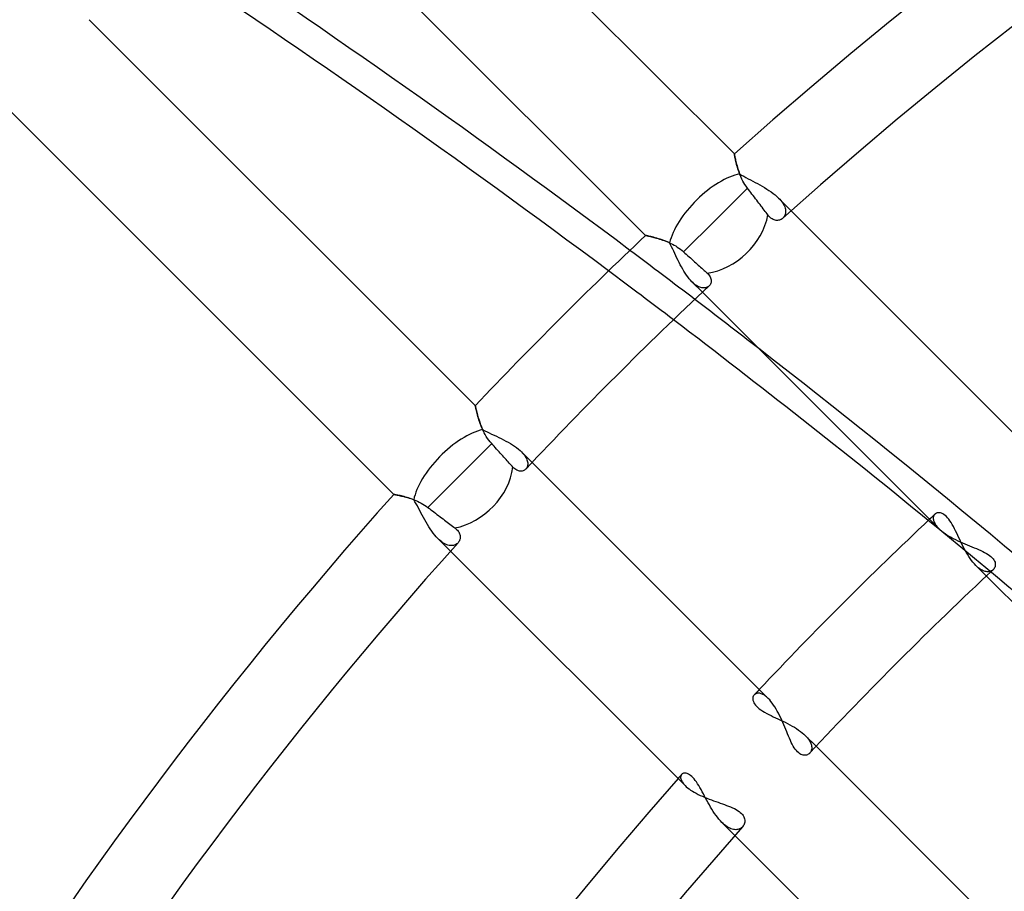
# Model space of a CAD drawing. Header units: millimetres. Extents: x -215 to 215, y -215 to 215.
# Tile 48 of 62: x -68 to -49, y 47 to 64. Entities that reach past the tile are written whole.
import ezdxf

# ---------------------------------------------------------------- set-up
doc = ezdxf.new("R2010")
doc.units = ezdxf.units.MM
doc.layers.add('MAIN-1', color=7, linetype='Continuous')
doc.layers.add('MAIN-2', color=7, linetype='Continuous')

msp = doc.modelspace()

# ---------------------------------------------------------------- linework, layer by layer
at = {"layer": 'MAIN-1'}
for p, q in [((-54.581, 61.051), (-61.924, 68.394)), ((-63.602, 66.837), (-56.267, 59.502)), ((-59.502, 56.267), (-66.837, 63.602)), ((-68.394, 61.924), (-61.051, 54.581)), ((-54.581, 61.05), (-54.581, 61.051)), ((-54.58, 61.046), (-54.581, 61.05)), ((-54.579, 61.04), (-54.58, 61.046)), ((-54.577, 61.031), (-54.579, 61.04)), ((-54.575, 61.019), (-54.577, 61.031)), ((-54.573, 61.006), (-54.575, 61.019)), ((-54.569, 60.99), (-54.573, 61.006)), ((-54.566, 60.972), (-54.569, 60.99)), ((-54.561, 60.952), (-54.566, 60.972)), ((-54.557, 60.93), (-54.561, 60.952)), ((-54.551, 60.907), (-54.557, 60.93)), ((-54.545, 60.881), (-54.551, 60.907)), ((-54.538, 60.855), (-54.545, 60.881)), ((-54.531, 60.827), (-54.538, 60.855)), ((-54.522, 60.798), (-54.531, 60.827)), ((-54.513, 60.767), (-54.522, 60.798)), ((-54.503, 60.736), (-54.513, 60.767)), ((-54.492, 60.704), (-54.503, 60.736)), ((-54.48, 60.671), (-54.492, 60.704)), ((-54.466, 60.638), (-54.48, 60.671)), ((-54.452, 60.604), (-54.466, 60.638)), ((-54.436, 60.57), (-54.452, 60.604)), ((-54.419, 60.536), (-54.436, 60.57)), ((-54.4, 60.502), (-54.419, 60.536)), ((-54.379, 60.468), (-54.4, 60.502)), ((-54.357, 60.435), (-54.379, 60.468)), ((-54.333, 60.402), (-54.357, 60.435)), ((-54.333, 60.402), (-54.941, 59.794)), ((-54.311, 60.373), (-54.333, 60.402)), ((-54.289, 60.344), (-54.311, 60.373)), ((-54.267, 60.315), (-54.289, 60.344)), ((-54.246, 60.287), (-54.267, 60.315)), ((-54.224, 60.259), (-54.246, 60.287)), ((-54.201, 60.229), (-54.224, 60.259)), ((-54.179, 60.2), (-54.201, 60.229)), ((-54.156, 60.17), (-54.179, 60.2)), ((-54.134, 60.142), (-54.156, 60.17)), ((-54.113, 60.114), (-54.134, 60.142)), ((-54.093, 60.087), (-54.113, 60.114)), ((-54.073, 60.061), (-54.093, 60.087)), ((-54.054, 60.036), (-54.073, 60.061)), ((-54.034, 60.01), (-54.054, 60.036)), ((-54.014, 59.984), (-54.034, 60.01)), ((-53.995, 59.959), (-54.014, 59.984)), ((-53.977, 59.935), (-53.995, 59.959)), ((-53.96, 59.912), (-53.977, 59.935)), ((-53.944, 59.891), (-53.96, 59.912)), ((-53.925, 59.868), (-53.944, 59.891)), ((-53.906, 59.848), (-53.925, 59.868)), ((-53.886, 59.831), (-53.906, 59.848)), ((-49.048, 55.518), (-53.501, 59.971)), ((-54.941, 59.794), (-55.545, 59.19)), ((-53.865, 59.816), (-53.886, 59.831)), ((-53.845, 59.805), (-53.865, 59.816)), ((-53.825, 59.797), (-53.845, 59.805)), ((-53.804, 59.791), (-53.825, 59.797)), ((-53.784, 59.788), (-53.804, 59.791)), ((-53.764, 59.787), (-53.784, 59.788)), ((-53.745, 59.789), (-53.764, 59.787)), ((-53.726, 59.793), (-53.745, 59.789)), ((-53.708, 59.799), (-53.726, 59.793)), ((-53.691, 59.807), (-53.708, 59.799)), ((-53.675, 59.817), (-53.691, 59.807)), ((-53.661, 59.829), (-53.675, 59.817)), ((-56.267, 59.502), (-56.265, 59.501)), ((-56.265, 59.501), (-56.262, 59.501)), ((-56.262, 59.501), (-56.256, 59.499)), ((-56.256, 59.499), (-56.248, 59.498)), ((-56.248, 59.498), (-56.237, 59.495)), ((-56.237, 59.495), (-56.224, 59.493)), ((-56.224, 59.493), (-56.21, 59.489)), ((-56.21, 59.489), (-56.193, 59.485)), ((-56.193, 59.485), (-56.174, 59.481)), ((-56.174, 59.481), (-56.154, 59.476)), ((-56.154, 59.476), (-56.132, 59.471)), ((-56.132, 59.471), (-56.108, 59.464)), ((-56.108, 59.464), (-56.083, 59.458)), ((-56.083, 59.458), (-56.057, 59.45)), ((-56.057, 59.45), (-56.03, 59.442)), ((-56.03, 59.442), (-56.002, 59.434)), ((-56.002, 59.434), (-55.973, 59.424)), ((-55.973, 59.424), (-55.943, 59.414)), ((-55.943, 59.414), (-55.913, 59.403)), ((-55.913, 59.403), (-55.882, 59.392)), ((-55.882, 59.392), (-55.851, 59.379)), ((-55.851, 59.379), (-55.82, 59.366)), ((-55.82, 59.366), (-55.789, 59.351)), ((-55.789, 59.351), (-55.758, 59.336)), ((-55.758, 59.336), (-55.726, 59.319)), ((-55.726, 59.319), (-55.695, 59.301)), ((-55.695, 59.301), (-55.664, 59.281)), ((-55.664, 59.281), (-55.633, 59.261)), ((-55.633, 59.261), (-55.603, 59.238)), ((-55.603, 59.238), (-55.573, 59.215)), ((-55.573, 59.215), (-55.545, 59.19)), ((-55.545, 59.19), (-55.52, 59.167)), ((-55.52, 59.167), (-55.495, 59.145)), ((-55.495, 59.145), (-55.469, 59.121)), ((-55.469, 59.121), (-55.442, 59.097)), ((-55.442, 59.097), (-55.416, 59.073)), ((-55.416, 59.073), (-55.39, 59.05)), ((-55.39, 59.05), (-55.364, 59.026)), ((-55.364, 59.026), (-55.338, 59.003)), ((-55.338, 59.003), (-55.314, 58.981)), ((-55.314, 58.981), (-55.291, 58.96)), ((-55.291, 58.96), (-55.268, 58.939)), ((-55.268, 58.939), (-55.244, 58.918)), ((-55.244, 58.918), (-55.221, 58.897)), ((-55.221, 58.897), (-55.198, 58.877)), ((-55.198, 58.877), (-55.176, 58.857)), ((-55.176, 58.857), (-55.155, 58.838)), ((-55.155, 58.838), (-55.135, 58.82)), ((-55.135, 58.82), (-55.117, 58.803)), ((-55.117, 58.803), (-55.099, 58.787)), ((-55.099, 58.787), (-55.08, 58.769)), ((-55.08, 58.769), (-55.064, 58.751)), ((-55.064, 58.751), (-55.051, 58.732)), ((-55.051, 58.732), (-55.04, 58.714)), ((-55.051, 58.553), (-55.062, 58.542)), ((-55.042, 58.565), (-55.051, 58.553)), ((-55.035, 58.578), (-55.042, 58.565)), ((-55.04, 58.714), (-55.031, 58.695)), ((-55.028, 58.593), (-55.035, 58.578)), ((-55.031, 58.695), (-55.025, 58.677)), ((-55.024, 58.608), (-55.028, 58.593)), ((-55.025, 58.677), (-55.022, 58.659)), ((-55.021, 58.624), (-55.024, 58.608)), ((-55.022, 58.659), (-55.021, 58.641)), ((-55.021, 58.641), (-55.021, 58.624)), ((-55.188, 58.423), (-50.701, 53.936)), ((-59.501, 56.265), (-59.502, 56.267)), ((-59.5, 56.26), (-59.501, 56.265)), ((-59.499, 56.252), (-59.5, 56.26)), ((-59.496, 56.241), (-59.499, 56.252)), ((-59.493, 56.227), (-59.496, 56.241)), ((-59.489, 56.21), (-59.493, 56.227)), ((-59.485, 56.191), (-59.489, 56.21)), ((-59.48, 56.169), (-59.485, 56.191)), ((-59.474, 56.145), (-59.48, 56.169)), ((-59.467, 56.119), (-59.474, 56.145)), ((-59.46, 56.091), (-59.467, 56.119)), ((-59.452, 56.061), (-59.46, 56.091)), ((-59.442, 56.03), (-59.452, 56.061)), ((-59.432, 55.998), (-59.442, 56.03)), ((-59.421, 55.964), (-59.432, 55.998)), ((-59.409, 55.93), (-59.421, 55.964)), ((-59.396, 55.895), (-59.409, 55.93)), ((-59.382, 55.859), (-59.396, 55.895)), ((-59.367, 55.823), (-59.382, 55.859)), ((-59.35, 55.788), (-59.367, 55.823)), ((-59.332, 55.752), (-59.35, 55.788)), ((-59.313, 55.716), (-59.332, 55.752)), ((-59.19, 55.545), (-59.794, 54.941)), ((-59.292, 55.68), (-59.313, 55.716)), ((-59.269, 55.645), (-59.292, 55.68)), ((-59.245, 55.611), (-59.269, 55.645)), ((-59.218, 55.577), (-59.245, 55.611)), ((-59.19, 55.545), (-59.218, 55.577)), ((-59.167, 55.52), (-59.19, 55.545)), ((-59.145, 55.495), (-59.167, 55.52)), ((-59.121, 55.469), (-59.145, 55.495)), ((-59.097, 55.442), (-59.121, 55.469)), ((-59.073, 55.416), (-59.097, 55.442)), ((-59.05, 55.39), (-59.073, 55.416)), ((-59.026, 55.364), (-59.05, 55.39)), ((-59.003, 55.338), (-59.026, 55.364)), ((-58.981, 55.314), (-59.003, 55.338)), ((-58.96, 55.291), (-58.981, 55.314)), ((-58.939, 55.268), (-58.96, 55.291)), ((-58.918, 55.244), (-58.939, 55.268)), ((-58.897, 55.221), (-58.918, 55.244)), ((-58.877, 55.198), (-58.897, 55.221)), ((-58.857, 55.176), (-58.877, 55.198)), ((-58.838, 55.155), (-58.857, 55.176)), ((-53.936, 50.701), (-58.423, 55.188)), ((-58.82, 55.135), (-58.838, 55.155)), ((-58.803, 55.117), (-58.82, 55.135)), ((-58.787, 55.099), (-58.803, 55.117)), ((-58.769, 55.081), (-58.787, 55.099)), ((-58.751, 55.064), (-58.769, 55.081)), ((-58.733, 55.051), (-58.751, 55.064)), ((-58.714, 55.04), (-58.733, 55.051)), ((-58.696, 55.032), (-58.714, 55.04)), ((-58.678, 55.026), (-58.696, 55.032)), ((-58.66, 55.022), (-58.678, 55.026)), ((-58.643, 55.021), (-58.66, 55.022)), ((-58.626, 55.021), (-58.643, 55.021)), ((-58.61, 55.024), (-58.626, 55.021)), ((-58.594, 55.028), (-58.61, 55.024)), ((-58.579, 55.034), (-58.594, 55.028)), ((-58.566, 55.042), (-58.579, 55.034)), ((-58.553, 55.051), (-58.566, 55.042)), ((-58.542, 55.062), (-58.553, 55.051)), ((-59.794, 54.941), (-60.402, 54.333)), ((-61.051, 54.581), (-61.05, 54.581)), ((-61.05, 54.581), (-61.046, 54.58)), ((-61.046, 54.58), (-61.039, 54.579)), ((-61.039, 54.579), (-61.03, 54.577)), ((-61.03, 54.577), (-61.019, 54.575)), ((-61.019, 54.575), (-61.005, 54.572)), ((-61.005, 54.572), (-60.988, 54.569)), ((-60.988, 54.569), (-60.97, 54.565)), ((-60.97, 54.565), (-60.949, 54.561)), ((-60.949, 54.561), (-60.927, 54.556)), ((-60.927, 54.556), (-60.902, 54.55)), ((-60.902, 54.55), (-60.876, 54.544)), ((-60.876, 54.544), (-60.849, 54.537)), ((-60.849, 54.537), (-60.82, 54.529)), ((-60.82, 54.529), (-60.791, 54.52)), ((-60.791, 54.52), (-60.76, 54.511)), ((-60.76, 54.511), (-60.728, 54.501)), ((-60.728, 54.501), (-60.696, 54.489)), ((-60.696, 54.489), (-60.664, 54.477)), ((-60.664, 54.477), (-60.631, 54.464)), ((-60.631, 54.464), (-60.598, 54.449)), ((-60.598, 54.449), (-60.565, 54.434)), ((-60.565, 54.434), (-60.532, 54.417)), ((-60.532, 54.417), (-60.499, 54.398)), ((-60.499, 54.398), (-60.466, 54.378)), ((-60.466, 54.378), (-60.434, 54.357)), ((-60.434, 54.357), (-60.402, 54.333)), ((-60.402, 54.333), (-60.373, 54.311)), ((-60.373, 54.311), (-60.344, 54.289)), ((-60.344, 54.289), (-60.315, 54.267)), ((-60.315, 54.267), (-60.287, 54.246)), ((-60.287, 54.246), (-60.259, 54.224)), ((-60.259, 54.224), (-60.229, 54.201)), ((-60.229, 54.201), (-60.2, 54.179)), ((-60.2, 54.179), (-60.17, 54.156)), ((-60.17, 54.156), (-60.142, 54.134)), ((-60.142, 54.134), (-60.114, 54.113)), ((-60.114, 54.113), (-60.087, 54.093)), ((-60.087, 54.093), (-60.061, 54.073)), ((-60.061, 54.073), (-60.036, 54.054)), ((-60.036, 54.054), (-60.01, 54.034)), ((-60.01, 54.034), (-59.984, 54.014)), ((-59.984, 54.014), (-59.959, 53.995)), ((-59.959, 53.995), (-59.935, 53.977)), ((-59.935, 53.977), (-59.912, 53.96)), ((-59.912, 53.96), (-59.891, 53.944)), ((-59.891, 53.944), (-59.873, 53.929)), ((-59.873, 53.929), (-59.856, 53.914)), ((-59.856, 53.914), (-59.841, 53.898)), ((-59.841, 53.898), (-59.828, 53.882)), ((-59.828, 53.882), (-59.816, 53.866)), ((-59.816, 53.866), (-59.807, 53.849)), ((-50.701, 53.936), (-50.674, 53.91)), ((-50.674, 53.91), (-50.645, 53.886)), ((-50.645, 53.886), (-50.613, 53.861)), ((-50.613, 53.861), (-50.579, 53.836)), ((-59.811, 53.684), (-59.819, 53.672)), ((-59.804, 53.696), (-59.811, 53.684)), ((-59.807, 53.849), (-59.8, 53.833)), ((-59.799, 53.71), (-59.804, 53.696)), ((-59.8, 53.833), (-59.794, 53.817)), ((-59.794, 53.723), (-59.799, 53.71)), ((-59.794, 53.817), (-59.79, 53.8)), ((-59.79, 53.738), (-59.794, 53.723)), ((-59.79, 53.8), (-59.788, 53.784)), ((-59.788, 53.753), (-59.79, 53.738)), ((-59.788, 53.784), (-59.787, 53.768)), ((-59.787, 53.768), (-59.788, 53.753)), ((-50.579, 53.836), (-50.542, 53.812)), ((-50.542, 53.812), (-50.504, 53.789)), ((-50.504, 53.789), (-50.464, 53.766)), ((-50.464, 53.766), (-50.423, 53.744)), ((-50.423, 53.744), (-50.38, 53.722)), ((-50.38, 53.722), (-50.337, 53.701)), ((-50.337, 53.701), (-50.292, 53.681)), ((-50.292, 53.681), (-50.248, 53.661)), ((-59.971, 53.501), (-55.518, 49.048)), ((-59.819, 53.672), (-59.829, 53.661)), ((-50.248, 53.661), (-50.203, 53.642)), ((-50.203, 53.642), (-50.158, 53.623)), ((-50.158, 53.623), (-50.113, 53.605)), ((-50.113, 53.605), (-50.069, 53.586)), ((-50.069, 53.586), (-50.026, 53.568)), ((-50.026, 53.568), (-49.983, 53.551)), ((-49.983, 53.551), (-49.941, 53.533)), ((-49.941, 53.533), (-49.901, 53.515)), ((-49.901, 53.515), (-49.863, 53.496)), ((-49.863, 53.496), (-49.827, 53.478)), ((-49.827, 53.478), (-49.793, 53.459)), ((-49.793, 53.459), (-49.761, 53.44)), ((-49.761, 53.44), (-49.732, 53.42)), ((-49.732, 53.42), (-49.707, 53.399)), ((-49.707, 53.399), (-49.684, 53.378)), ((-49.684, 53.378), (-49.665, 53.356)), ((-49.665, 53.356), (-49.65, 53.334)), ((-49.65, 53.334), (-49.638, 53.312)), ((-49.638, 53.312), (-49.63, 53.291)), ((-49.654, 53.162), (-49.666, 53.148)), ((-49.643, 53.176), (-49.654, 53.162)), ((-49.635, 53.193), (-49.643, 53.176)), ((-49.629, 53.21), (-49.635, 53.193)), ((-49.63, 53.291), (-49.625, 53.27)), ((-49.625, 53.229), (-49.629, 53.21)), ((-49.625, 53.27), (-49.624, 53.249)), ((-49.624, 53.249), (-49.625, 53.229)), ((-49.794, 53.029), (-45.308, 48.543)), ((-53.91, 50.674), (-53.936, 50.701)), ((-53.885, 50.644), (-53.91, 50.674)), ((-53.86, 50.612), (-53.885, 50.644)), ((-53.836, 50.578), (-53.86, 50.612)), ((-53.812, 50.541), (-53.836, 50.578)), ((-53.788, 50.502), (-53.812, 50.541)), ((-53.765, 50.462), (-53.788, 50.502)), ((-53.743, 50.42), (-53.765, 50.462)), ((-53.721, 50.378), (-53.743, 50.42)), ((-53.7, 50.334), (-53.721, 50.378)), ((-53.68, 50.289), (-53.7, 50.334)), ((-53.66, 50.245), (-53.68, 50.289)), ((-53.641, 50.201), (-53.66, 50.245)), ((-53.622, 50.156), (-53.641, 50.201)), ((-53.604, 50.113), (-53.622, 50.156)), ((-53.587, 50.07), (-53.604, 50.113)), ((-53.569, 50.028), (-53.587, 50.07)), ((-53.552, 49.986), (-53.569, 50.028)), ((-53.535, 49.946), (-53.552, 49.986)), ((-53.517, 49.906), (-53.535, 49.946)), ((-53.499, 49.868), (-53.517, 49.906)), ((-53.481, 49.832), (-53.499, 49.868)), ((-53.462, 49.798), (-53.481, 49.832)), ((-53.443, 49.766), (-53.462, 49.798)), ((-53.423, 49.737), (-53.443, 49.766)), ((-48.543, 45.308), (-53.029, 49.794)), ((-53.402, 49.711), (-53.423, 49.737)), ((-53.381, 49.687), (-53.402, 49.711)), ((-53.359, 49.668), (-53.381, 49.687)), ((-53.338, 49.652), (-53.359, 49.668)), ((-53.316, 49.64), (-53.338, 49.652)), ((-53.294, 49.631), (-53.316, 49.64)), ((-53.273, 49.626), (-53.294, 49.631)), ((-53.252, 49.624), (-53.273, 49.626)), ((-53.232, 49.625), (-53.252, 49.624)), ((-53.213, 49.628), (-53.232, 49.625)), ((-53.194, 49.634), (-53.213, 49.628)), ((-53.178, 49.643), (-53.194, 49.634)), ((-53.162, 49.653), (-53.178, 49.643)), ((-53.148, 49.666), (-53.162, 49.653)), ((-55.518, 49.048), (-55.495, 49.026)), ((-55.495, 49.026), (-55.469, 49.004)), ((-55.469, 49.004), (-55.441, 48.983)), ((-55.441, 48.983), (-55.411, 48.962)), ((-55.411, 48.962), (-55.378, 48.941)), ((-55.378, 48.941), (-55.343, 48.92)), ((-55.343, 48.92), (-55.307, 48.9)), ((-55.307, 48.9), (-55.268, 48.88)), ((-55.268, 48.88), (-55.229, 48.861)), ((-55.229, 48.861), (-55.188, 48.843)), ((-55.188, 48.843), (-55.146, 48.825)), ((-55.146, 48.825), (-55.104, 48.808)), ((-55.104, 48.808), (-55.061, 48.791)), ((-55.061, 48.791), (-55.018, 48.775)), ((-55.018, 48.775), (-54.974, 48.759)), ((-54.974, 48.759), (-54.932, 48.744)), ((-54.932, 48.744), (-54.889, 48.729)), ((-54.889, 48.729), (-54.848, 48.714)), ((-54.848, 48.714), (-54.807, 48.7)), ((-54.807, 48.7), (-54.767, 48.685)), ((-54.767, 48.685), (-54.727, 48.671)), ((-54.727, 48.671), (-54.689, 48.656)), ((-54.689, 48.656), (-54.652, 48.641)), ((-54.652, 48.641), (-54.616, 48.625)), ((-54.616, 48.625), (-54.581, 48.609)), ((-54.581, 48.609), (-54.549, 48.592)), ((-54.549, 48.592), (-54.519, 48.574)), ((-54.519, 48.574), (-54.492, 48.556)), ((-54.492, 48.556), (-54.468, 48.537)), ((-54.468, 48.537), (-54.446, 48.517)), ((-54.446, 48.517), (-54.428, 48.497)), ((-54.428, 48.497), (-54.413, 48.476)), ((-54.413, 48.476), (-54.401, 48.454)), ((-54.401, 48.454), (-54.392, 48.433)), ((-54.412, 48.28), (-54.424, 48.265)), ((-54.402, 48.296), (-54.412, 48.28)), ((-54.394, 48.313), (-54.402, 48.296)), ((-54.388, 48.331), (-54.394, 48.313)), ((-54.392, 48.433), (-54.386, 48.412)), ((-54.384, 48.35), (-54.388, 48.331)), ((-54.386, 48.412), (-54.382, 48.391)), ((-54.382, 48.37), (-54.384, 48.35)), ((-54.382, 48.391), (-54.382, 48.37)), ((-54.57, 48.1), (-50.12, 43.65))]:
    msp.add_line(p, q, dxfattribs=at)
for radius, start, end in [(81.892, 48.20254, 131.79742), (80.368, 48.11075, 131.88921), (81.892, 133.39936, 136.60064), (80.368, 133.24563, 136.75437), (81.892, 138.20258, 180.00002), (74.267, 133.23498, 136.76503), (80.368, 138.11079, 180.00002), (72.743, 133.06017, 136.93984), (74.267, 138.53174, 180.00002), (72.743, 138.43205, 180.00002)]:
    msp.add_arc((0, 0), radius, start, end, dxfattribs=at)
for centre, major_axis, ratio, start_param, end_param in [((-151.74, -34.156), (-150.838, 49.01), 0.809017, -1.970122, -1.902101), ((-151.922, -34.715), (150.838, -49.01), 0.809017, 1.173289, 1.241232), ((-54.941, 59.794), (-0.809, -0.809), 0.75576, 0.767202, 2.314106), ((-151.74, -34.156), (-150.838, 49.01), 0.809017, -1.990099, -1.980137), ((-151.922, -34.715), (150.838, -49.01), 0.809017, 1.123218, 1.163285), ((-59.794, 54.941), (-0.809, -0.809), 0.75576, 0.827487, 2.37439)]:
    msp.add_ellipse(centre, major_axis=major_axis, ratio=ratio, start_param=start_param, end_param=end_param, dxfattribs=at)
at = {"layer": 'MAIN-2'}
for p, q in [((-54.581, 61.051), (-54.581, 61.05)), ((-54.581, 61.05), (-54.58, 61.046)), ((-54.58, 61.046), (-54.579, 61.04)), ((-54.579, 61.04), (-54.577, 61.031)), ((-54.577, 61.031), (-54.575, 61.019)), ((-54.575, 61.019), (-54.573, 61.005)), ((-54.573, 61.005), (-54.569, 60.989)), ((-54.569, 60.989), (-54.566, 60.971)), ((-54.566, 60.971), (-54.561, 60.951)), ((-54.561, 60.951), (-54.556, 60.929)), ((-54.556, 60.929), (-54.551, 60.905)), ((-54.551, 60.905), (-54.545, 60.88)), ((-54.545, 60.88), (-54.538, 60.853)), ((-54.538, 60.853), (-54.53, 60.825)), ((-54.53, 60.825), (-54.522, 60.795)), ((-54.522, 60.795), (-54.512, 60.765)), ((-54.512, 60.765), (-54.502, 60.734)), ((-54.502, 60.734), (-54.491, 60.702)), ((-54.491, 60.702), (-54.48, 60.67)), ((-54.48, 60.67), (-54.442, 60.648)), ((-54.442, 60.648), (-54.402, 60.625)), ((-54.402, 60.625), (-54.361, 60.602)), ((-54.361, 60.602), (-54.318, 60.58)), ((-54.318, 60.58), (-54.274, 60.557)), ((-54.274, 60.557), (-54.23, 60.533)), ((-54.23, 60.533), (-54.186, 60.51)), ((-54.186, 60.51), (-54.141, 60.486)), ((-54.141, 60.486), (-54.096, 60.462)), ((-54.096, 60.462), (-54.052, 60.436)), ((-54.052, 60.436), (-54.008, 60.411)), ((-54.008, 60.411), (-53.965, 60.384)), ((-53.965, 60.384), (-53.923, 60.357)), ((-53.923, 60.357), (-53.883, 60.329)), ((-53.883, 60.329), (-53.845, 60.301)), ((-53.845, 60.301), (-53.808, 60.272)), ((-53.808, 60.272), (-53.775, 60.243)), ((-53.775, 60.243), (-53.743, 60.213)), ((-53.501, 59.971), (-53.743, 60.213)), ((-53.743, 60.213), (-53.72, 60.189)), ((-53.72, 60.189), (-53.699, 60.164)), ((-53.699, 60.164), (-53.679, 60.14)), ((-53.679, 60.14), (-53.663, 60.116)), ((-53.663, 60.116), (-53.648, 60.092)), ((-53.648, 60.092), (-53.635, 60.068)), ((-53.635, 60.068), (-53.625, 60.045)), ((-53.625, 60.045), (-53.617, 60.022)), ((-53.638, 59.854), (-53.649, 59.841)), ((-53.628, 59.869), (-53.638, 59.854)), ((-53.621, 59.885), (-53.628, 59.869)), ((-53.615, 59.902), (-53.621, 59.885)), ((-53.617, 60.022), (-53.612, 60)), ((-53.61, 59.92), (-53.615, 59.902)), ((-53.612, 60), (-53.608, 59.979)), ((-53.608, 59.939), (-53.61, 59.92)), ((-53.608, 59.979), (-53.607, 59.958)), ((-53.607, 59.958), (-53.608, 59.939)), ((-53.649, 59.841), (-53.661, 59.829)), ((-56.265, 59.501), (-56.267, 59.502)), ((-56.26, 59.5), (-56.265, 59.501)), ((-56.252, 59.498), (-56.26, 59.5)), ((-56.24, 59.496), (-56.252, 59.498)), ((-56.226, 59.493), (-56.24, 59.496)), ((-56.208, 59.489), (-56.226, 59.493)), ((-56.188, 59.484), (-56.208, 59.489)), ((-56.166, 59.479), (-56.188, 59.484)), ((-56.141, 59.473), (-56.166, 59.479)), ((-56.114, 59.466), (-56.141, 59.473)), ((-56.086, 59.458), (-56.114, 59.466)), ((-56.055, 59.45), (-56.086, 59.458)), ((-56.023, 59.44), (-56.055, 59.45)), ((-55.99, 59.43), (-56.023, 59.44)), ((-55.955, 59.418), (-55.99, 59.43)), ((-55.92, 59.406), (-55.955, 59.418)), ((-55.884, 59.392), (-55.92, 59.406)), ((-55.848, 59.378), (-55.884, 59.392)), ((-55.812, 59.362), (-55.848, 59.378)), ((-55.792, 59.323), (-55.812, 59.362)), ((-55.772, 59.283), (-55.792, 59.323)), ((-55.752, 59.242), (-55.772, 59.283)), ((-55.732, 59.2), (-55.752, 59.242)), ((-55.712, 59.158), (-55.732, 59.2)), ((-55.692, 59.115), (-55.712, 59.158)), ((-55.672, 59.072), (-55.692, 59.115)), ((-55.651, 59.028), (-55.672, 59.072)), ((-55.63, 58.986), (-55.651, 59.028)), ((-55.608, 58.943), (-55.63, 58.986)), ((-55.585, 58.902), (-55.608, 58.943)), ((-55.562, 58.861), (-55.585, 58.902)), ((-55.539, 58.821), (-55.562, 58.861)), ((-55.515, 58.783), (-55.539, 58.821)), ((-55.49, 58.747), (-55.515, 58.783)), ((-55.465, 58.712), (-55.49, 58.747)), ((-55.439, 58.68), (-55.465, 58.712)), ((-55.413, 58.65), (-55.439, 58.68)), ((-55.387, 58.622), (-55.413, 58.65)), ((-55.387, 58.622), (-55.188, 58.423)), ((-55.366, 58.602), (-55.387, 58.622)), ((-55.344, 58.583), (-55.366, 58.602)), ((-55.323, 58.566), (-55.344, 58.583)), ((-55.301, 58.552), (-55.323, 58.566)), ((-55.28, 58.539), (-55.301, 58.552)), ((-55.259, 58.528), (-55.28, 58.539)), ((-55.062, 58.542), (-55.073, 58.532)), ((-55.239, 58.519), (-55.259, 58.528)), ((-55.219, 58.513), (-55.239, 58.519)), ((-55.2, 58.508), (-55.219, 58.513)), ((-55.181, 58.505), (-55.2, 58.508)), ((-55.163, 58.504), (-55.181, 58.505)), ((-55.146, 58.505), (-55.163, 58.504)), ((-55.129, 58.507), (-55.146, 58.505)), ((-55.114, 58.511), (-55.129, 58.507)), ((-55.099, 58.517), (-55.114, 58.511)), ((-55.086, 58.524), (-55.099, 58.517)), ((-55.073, 58.532), (-55.086, 58.524)), ((-59.502, 56.267), (-59.501, 56.265)), ((-59.501, 56.265), (-59.5, 56.26)), ((-59.5, 56.26), (-59.499, 56.252)), ((-59.499, 56.252), (-59.496, 56.241)), ((-59.496, 56.241), (-59.493, 56.226)), ((-59.493, 56.226), (-59.489, 56.209)), ((-59.489, 56.209), (-59.485, 56.189)), ((-59.485, 56.189), (-59.479, 56.166)), ((-59.479, 56.166), (-59.473, 56.142)), ((-59.473, 56.142), (-59.466, 56.115)), ((-59.466, 56.115), (-59.458, 56.086)), ((-59.458, 56.086), (-59.45, 56.055)), ((-59.45, 56.055), (-59.44, 56.023)), ((-59.44, 56.023), (-59.43, 55.99)), ((-59.43, 55.99), (-59.418, 55.955)), ((-59.418, 55.955), (-59.406, 55.92)), ((-59.406, 55.92), (-59.392, 55.884)), ((-59.392, 55.884), (-59.378, 55.848)), ((-59.378, 55.848), (-59.362, 55.812)), ((-59.362, 55.812), (-59.321, 55.79)), ((-59.321, 55.79), (-59.279, 55.77)), ((-59.279, 55.77), (-59.235, 55.749)), ((-59.235, 55.749), (-59.191, 55.728)), ((-59.191, 55.728), (-59.146, 55.707)), ((-59.146, 55.707), (-59.1, 55.685)), ((-59.1, 55.685), (-59.055, 55.664)), ((-59.055, 55.664), (-59.009, 55.641)), ((-59.009, 55.641), (-58.964, 55.619)), ((-58.964, 55.619), (-58.92, 55.595)), ((-58.92, 55.595), (-58.876, 55.571)), ((-58.876, 55.571), (-58.834, 55.547)), ((-58.834, 55.547), (-58.794, 55.521)), ((-58.794, 55.521), (-58.755, 55.496)), ((-58.755, 55.496), (-58.718, 55.469)), ((-58.718, 55.469), (-58.683, 55.442)), ((-58.683, 55.442), (-58.651, 55.415)), ((-58.651, 55.415), (-58.622, 55.387)), ((-58.423, 55.188), (-58.622, 55.387)), ((-58.622, 55.387), (-58.602, 55.366)), ((-58.602, 55.366), (-58.583, 55.345)), ((-58.583, 55.345), (-58.567, 55.323)), ((-58.567, 55.323), (-58.552, 55.302)), ((-58.552, 55.302), (-58.539, 55.281)), ((-58.539, 55.281), (-58.528, 55.26)), ((-58.528, 55.26), (-58.52, 55.24)), ((-58.52, 55.24), (-58.513, 55.22)), ((-58.513, 55.22), (-58.508, 55.201)), ((-58.508, 55.201), (-58.505, 55.182)), ((-58.505, 55.182), (-58.504, 55.164)), ((-58.532, 55.073), (-58.542, 55.062)), ((-58.524, 55.086), (-58.532, 55.073)), ((-58.517, 55.1), (-58.524, 55.086)), ((-58.511, 55.115), (-58.517, 55.1)), ((-58.507, 55.13), (-58.511, 55.115)), ((-58.505, 55.147), (-58.507, 55.13)), ((-58.504, 55.164), (-58.505, 55.147)), ((-61.05, 54.581), (-61.051, 54.581)), ((-61.046, 54.58), (-61.05, 54.581)), ((-61.04, 54.579), (-61.046, 54.58)), ((-61.031, 54.577), (-61.04, 54.579)), ((-61.019, 54.575), (-61.031, 54.577)), ((-61.006, 54.573), (-61.019, 54.575)), ((-60.99, 54.569), (-61.006, 54.573)), ((-60.972, 54.566), (-60.99, 54.569)), ((-60.952, 54.561), (-60.972, 54.566)), ((-60.93, 54.557), (-60.952, 54.561)), ((-60.906, 54.551), (-60.93, 54.557)), ((-60.881, 54.545), (-60.906, 54.551)), ((-60.854, 54.538), (-60.881, 54.545)), ((-60.826, 54.531), (-60.854, 54.538)), ((-60.797, 54.522), (-60.826, 54.531)), ((-60.767, 54.513), (-60.797, 54.522)), ((-60.736, 54.503), (-60.767, 54.513)), ((-60.703, 54.492), (-60.736, 54.503)), ((-60.67, 54.48), (-60.703, 54.492)), ((-60.648, 54.442), (-60.67, 54.48)), ((-60.625, 54.402), (-60.648, 54.442)), ((-60.602, 54.361), (-60.625, 54.402)), ((-60.58, 54.318), (-60.602, 54.361)), ((-60.557, 54.275), (-60.58, 54.318)), ((-60.533, 54.23), (-60.557, 54.275)), ((-60.51, 54.186), (-60.533, 54.23)), ((-60.486, 54.141), (-60.51, 54.186)), ((-60.462, 54.096), (-60.486, 54.141)), ((-60.436, 54.052), (-60.462, 54.096)), ((-60.411, 54.008), (-60.436, 54.052)), ((-50.799, 54.153), (-50.802, 54.141)), ((-50.802, 54.141), (-50.802, 54.128)), ((-50.802, 54.128), (-50.802, 54.114)), ((-50.802, 54.114), (-50.8, 54.1)), ((-50.8, 54.1), (-50.797, 54.085)), ((-50.796, 54.165), (-50.799, 54.153)), ((-50.797, 54.085), (-50.792, 54.07)), ((-50.791, 54.176), (-50.796, 54.165)), ((-50.792, 54.07), (-50.786, 54.054)), ((-50.786, 54.185), (-50.791, 54.176)), ((-50.779, 54.195), (-50.786, 54.185)), ((-50.786, 54.054), (-50.779, 54.038)), ((-50.771, 54.203), (-50.779, 54.195)), ((-50.758, 54.213), (-50.771, 54.203)), ((-50.743, 54.221), (-50.758, 54.213)), ((-50.726, 54.227), (-50.743, 54.221)), ((-50.708, 54.23), (-50.726, 54.227)), ((-50.688, 54.23), (-50.708, 54.23)), ((-50.667, 54.227), (-50.688, 54.23)), ((-50.645, 54.221), (-50.667, 54.227)), ((-50.623, 54.211), (-50.645, 54.221)), ((-50.6, 54.198), (-50.623, 54.211)), ((-50.577, 54.181), (-50.6, 54.198)), ((-50.554, 54.16), (-50.577, 54.181)), ((-50.531, 54.136), (-50.554, 54.16)), ((-50.508, 54.108), (-50.531, 54.136)), ((-50.485, 54.077), (-50.508, 54.108)), ((-50.463, 54.044), (-50.485, 54.077)), ((-60.384, 53.965), (-60.411, 54.008)), ((-60.357, 53.923), (-60.384, 53.965)), ((-60.33, 53.883), (-60.357, 53.923)), ((-60.301, 53.845), (-60.33, 53.883)), ((-50.779, 54.038), (-50.769, 54.022)), ((-50.769, 54.022), (-50.759, 54.005)), ((-50.759, 54.005), (-50.746, 53.988)), ((-50.746, 53.988), (-50.733, 53.97)), ((-50.733, 53.97), (-50.717, 53.953)), ((-50.717, 53.953), (-50.701, 53.936)), ((-50.442, 54.008), (-50.463, 54.044)), ((-50.42, 53.969), (-50.442, 54.008)), ((-50.399, 53.928), (-50.42, 53.969)), ((-50.378, 53.886), (-50.399, 53.928)), ((-50.357, 53.843), (-50.378, 53.886)), ((-60.272, 53.808), (-60.301, 53.845)), ((-60.243, 53.775), (-60.272, 53.808)), ((-60.213, 53.743), (-60.243, 53.775)), ((-60.213, 53.743), (-59.971, 53.501)), ((-60.189, 53.72), (-60.213, 53.743)), ((-60.164, 53.698), (-60.189, 53.72)), ((-60.14, 53.679), (-60.164, 53.698)), ((-60.116, 53.662), (-60.14, 53.679)), ((-50.336, 53.799), (-50.357, 53.843)), ((-50.315, 53.754), (-50.336, 53.799)), ((-50.294, 53.708), (-50.315, 53.754)), ((-50.272, 53.663), (-50.294, 53.708)), ((-60.091, 53.648), (-60.116, 53.662)), ((-60.068, 53.635), (-60.091, 53.648)), ((-60.044, 53.625), (-60.068, 53.635)), ((-60.021, 53.617), (-60.044, 53.625)), ((-59.999, 53.612), (-60.021, 53.617)), ((-59.978, 53.608), (-59.999, 53.612)), ((-59.957, 53.607), (-59.978, 53.608)), ((-59.937, 53.608), (-59.957, 53.607)), ((-59.918, 53.61), (-59.937, 53.608)), ((-59.901, 53.615), (-59.918, 53.61)), ((-59.884, 53.621), (-59.901, 53.615)), ((-59.868, 53.629), (-59.884, 53.621)), ((-59.854, 53.638), (-59.868, 53.629)), ((-59.84, 53.649), (-59.854, 53.638)), ((-59.829, 53.661), (-59.84, 53.649)), ((-50.25, 53.618), (-50.272, 53.663)), ((-50.227, 53.573), (-50.25, 53.618)), ((-50.203, 53.528), (-50.227, 53.573)), ((-50.179, 53.485), (-50.203, 53.528)), ((-50.155, 53.442), (-50.179, 53.485)), ((-50.129, 53.402), (-50.155, 53.442)), ((-50.103, 53.363), (-50.129, 53.402)), ((-50.077, 53.326), (-50.103, 53.363)), ((-50.05, 53.291), (-50.077, 53.326)), ((-50.022, 53.259), (-50.05, 53.291)), ((-49.995, 53.23), (-50.022, 53.259)), ((-49.995, 53.23), (-49.794, 53.029)), ((-49.974, 53.21), (-49.995, 53.23)), ((-49.954, 53.192), (-49.974, 53.21)), ((-49.933, 53.176), (-49.954, 53.192)), ((-49.913, 53.161), (-49.933, 53.176)), ((-49.892, 53.149), (-49.913, 53.161)), ((-49.872, 53.138), (-49.892, 53.149)), ((-49.853, 53.129), (-49.872, 53.138)), ((-49.833, 53.122), (-49.853, 53.129)), ((-49.815, 53.116), (-49.833, 53.122)), ((-49.797, 53.113), (-49.815, 53.116)), ((-49.779, 53.111), (-49.797, 53.113)), ((-49.745, 53.112), (-49.762, 53.111)), ((-49.73, 53.115), (-49.745, 53.112)), ((-49.715, 53.119), (-49.73, 53.115)), ((-49.701, 53.125), (-49.715, 53.119)), ((-49.689, 53.131), (-49.701, 53.125)), ((-49.677, 53.139), (-49.689, 53.131)), ((-49.666, 53.148), (-49.677, 53.139)), ((-49.762, 53.111), (-49.779, 53.111)), ((-54.227, 50.726), (-54.23, 50.707)), ((-54.23, 50.707), (-54.23, 50.688)), ((-54.23, 50.688), (-54.227, 50.667)), ((-54.221, 50.743), (-54.227, 50.726)), ((-54.213, 50.758), (-54.221, 50.743)), ((-54.203, 50.771), (-54.213, 50.758)), ((-54.195, 50.779), (-54.203, 50.771)), ((-54.186, 50.786), (-54.195, 50.779)), ((-54.176, 50.791), (-54.186, 50.786)), ((-54.165, 50.796), (-54.176, 50.791)), ((-54.153, 50.799), (-54.165, 50.796)), ((-54.141, 50.802), (-54.153, 50.799)), ((-54.128, 50.802), (-54.141, 50.802)), ((-54.114, 50.802), (-54.128, 50.802)), ((-54.1, 50.8), (-54.114, 50.802)), ((-54.085, 50.797), (-54.1, 50.8)), ((-54.07, 50.792), (-54.085, 50.797)), ((-54.054, 50.786), (-54.07, 50.792)), ((-54.038, 50.779), (-54.054, 50.786)), ((-54.022, 50.769), (-54.038, 50.779)), ((-54.005, 50.759), (-54.022, 50.769)), ((-53.988, 50.746), (-54.005, 50.759)), ((-53.97, 50.733), (-53.988, 50.746)), ((-53.953, 50.717), (-53.97, 50.733)), ((-53.936, 50.701), (-53.953, 50.717)), ((-54.227, 50.667), (-54.22, 50.645)), ((-54.22, 50.645), (-54.211, 50.622)), ((-54.211, 50.622), (-54.197, 50.599)), ((-54.197, 50.599), (-54.18, 50.576)), ((-54.18, 50.576), (-54.159, 50.553)), ((-54.159, 50.553), (-54.135, 50.53)), ((-54.135, 50.53), (-54.107, 50.507)), ((-54.107, 50.507), (-54.076, 50.485)), ((-54.076, 50.485), (-54.042, 50.462)), ((-54.042, 50.462), (-54.006, 50.441)), ((-54.006, 50.441), (-53.967, 50.419)), ((-53.967, 50.419), (-53.926, 50.398)), ((-53.926, 50.398), (-53.884, 50.377)), ((-53.884, 50.377), (-53.841, 50.356)), ((-53.841, 50.356), (-53.797, 50.335)), ((-53.797, 50.335), (-53.752, 50.314)), ((-53.752, 50.314), (-53.707, 50.293)), ((-53.707, 50.293), (-53.661, 50.271)), ((-53.661, 50.271), (-53.616, 50.249)), ((-53.616, 50.249), (-53.571, 50.226)), ((-53.571, 50.226), (-53.527, 50.203)), ((-53.527, 50.203), (-53.483, 50.179)), ((-53.483, 50.179), (-53.441, 50.154)), ((-53.441, 50.154), (-53.401, 50.129)), ((-53.401, 50.129), (-53.362, 50.103)), ((-53.362, 50.103), (-53.325, 50.076)), ((-53.325, 50.076), (-53.291, 50.05)), ((-53.291, 50.05), (-53.259, 50.022)), ((-53.259, 50.022), (-53.23, 49.995)), ((-53.029, 49.794), (-53.23, 49.995)), ((-53.23, 49.995), (-53.21, 49.974)), ((-53.21, 49.974), (-53.192, 49.954)), ((-53.192, 49.954), (-53.176, 49.933)), ((-53.176, 49.933), (-53.162, 49.913)), ((-53.162, 49.913), (-53.149, 49.893)), ((-53.149, 49.893), (-53.138, 49.873)), ((-53.138, 49.873), (-53.129, 49.853)), ((-53.129, 49.853), (-53.122, 49.834)), ((-53.122, 49.834), (-53.117, 49.816)), ((-53.117, 49.816), (-53.113, 49.798)), ((-53.112, 49.747), (-53.114, 49.731)), ((-53.113, 49.798), (-53.111, 49.78)), ((-53.111, 49.763), (-53.112, 49.747)), ((-53.111, 49.78), (-53.111, 49.763)), ((-53.139, 49.677), (-53.148, 49.666)), ((-53.131, 49.689), (-53.139, 49.677)), ((-53.124, 49.702), (-53.131, 49.689)), ((-53.119, 49.716), (-53.124, 49.702)), ((-53.114, 49.731), (-53.119, 49.716)), ((-55.6, 49.217), (-55.601, 49.204)), ((-55.601, 49.204), (-55.601, 49.191)), ((-55.601, 49.191), (-55.598, 49.177)), ((-55.598, 49.228), (-55.6, 49.217)), ((-55.594, 49.239), (-55.598, 49.228)), ((-55.589, 49.249), (-55.594, 49.239)), ((-55.582, 49.258), (-55.589, 49.249)), ((-55.572, 49.267), (-55.582, 49.258)), ((-55.559, 49.275), (-55.572, 49.267)), ((-55.545, 49.28), (-55.559, 49.275)), ((-55.529, 49.283), (-55.545, 49.28)), ((-55.512, 49.283), (-55.529, 49.283)), ((-55.494, 49.281), (-55.512, 49.283)), ((-55.474, 49.275), (-55.494, 49.281)), ((-55.454, 49.266), (-55.474, 49.275)), ((-55.433, 49.254), (-55.454, 49.266)), ((-55.411, 49.239), (-55.433, 49.254)), ((-55.389, 49.22), (-55.411, 49.239)), ((-55.367, 49.198), (-55.389, 49.22)), ((-55.345, 49.173), (-55.367, 49.198)), ((-55.598, 49.177), (-55.594, 49.162)), ((-55.594, 49.162), (-55.589, 49.147)), ((-55.589, 49.147), (-55.581, 49.131)), ((-55.581, 49.131), (-55.572, 49.115)), ((-55.572, 49.115), (-55.561, 49.099)), ((-55.561, 49.099), (-55.549, 49.082)), ((-55.549, 49.082), (-55.534, 49.065)), ((-55.534, 49.065), (-55.518, 49.048)), ((-55.323, 49.145), (-55.345, 49.173)), ((-55.301, 49.115), (-55.323, 49.145)), ((-55.279, 49.082), (-55.301, 49.115)), ((-55.257, 49.046), (-55.279, 49.082)), ((-55.235, 49.009), (-55.257, 49.046)), ((-55.214, 48.971), (-55.235, 49.009)), ((-55.192, 48.931), (-55.214, 48.971)), ((-55.17, 48.89), (-55.192, 48.931)), ((-55.148, 48.848), (-55.17, 48.89)), ((-55.126, 48.807), (-55.148, 48.848)), ((-55.103, 48.764), (-55.126, 48.807)), ((-55.08, 48.722), (-55.103, 48.764)), ((-55.056, 48.68), (-55.08, 48.722)), ((-55.032, 48.638), (-55.056, 48.68)), ((-55.007, 48.597), (-55.032, 48.638)), ((-54.982, 48.557), (-55.007, 48.597)), ((-54.956, 48.518), (-54.982, 48.557)), ((-54.929, 48.48), (-54.956, 48.518)), ((-54.902, 48.444), (-54.929, 48.48)), ((-54.875, 48.41), (-54.902, 48.444)), ((-54.846, 48.378), (-54.875, 48.41)), ((-54.818, 48.348), (-54.846, 48.378)), ((-54.818, 48.348), (-54.57, 48.1)), ((-54.793, 48.324), (-54.818, 48.348)), ((-54.768, 48.302), (-54.793, 48.324)), ((-54.743, 48.282), (-54.768, 48.302)), ((-54.718, 48.265), (-54.743, 48.282)), ((-54.693, 48.25), (-54.718, 48.265)), ((-54.669, 48.237), (-54.693, 48.25)), ((-54.436, 48.253), (-54.449, 48.242)), ((-54.424, 48.265), (-54.436, 48.253)), ((-54.645, 48.227), (-54.669, 48.237)), ((-54.621, 48.219), (-54.645, 48.227)), ((-54.599, 48.213), (-54.621, 48.219)), ((-54.577, 48.21), (-54.599, 48.213)), ((-54.555, 48.209), (-54.577, 48.21)), ((-54.535, 48.21), (-54.555, 48.209)), ((-54.516, 48.213), (-54.535, 48.21)), ((-54.497, 48.218), (-54.516, 48.213)), ((-54.48, 48.224), (-54.497, 48.218)), ((-54.464, 48.232), (-54.48, 48.224)), ((-54.449, 48.242), (-54.464, 48.232))]:
    msp.add_line(p, q, dxfattribs=at)
for radius, start, end in [(162, 0, 180.00002), (153.5, 89.99998, 179.99998), (152.5, 89.99998, 179.99998), (74.267, 133.12778, 133.23498), (74.267, 136.76503, 136.87223), (74.267, 138.4521, 138.53174)]:
    msp.add_arc((0, 0), radius, start, end, dxfattribs=at)
for centre, major_axis, ratio, start_param, end_param in [((-54.941, 59.794), (-0.809, -0.809), 0.456694, -2.545309, -0.634772), ((-151.74, -34.156), (-150.838, 49.01), 0.809017, -1.980137, -1.970122), ((-151.922, -34.715), (150.838, -49.01), 0.809017, 1.163285, 1.173289), ((-151.74, -34.156), (-150.838, 49.01), 0.809017, -2.13685, -1.990099), ((-59.794, 54.941), (-0.809, -0.809), 0.456694, -2.506821, -0.596283), ((-151.922, -34.715), (150.838, -49.01), 0.809017, 1.004743, 1.123218)]:
    msp.add_ellipse(centre, major_axis=major_axis, ratio=ratio, start_param=start_param, end_param=end_param, dxfattribs=at)

doc.saveas('drawing.dxf')
